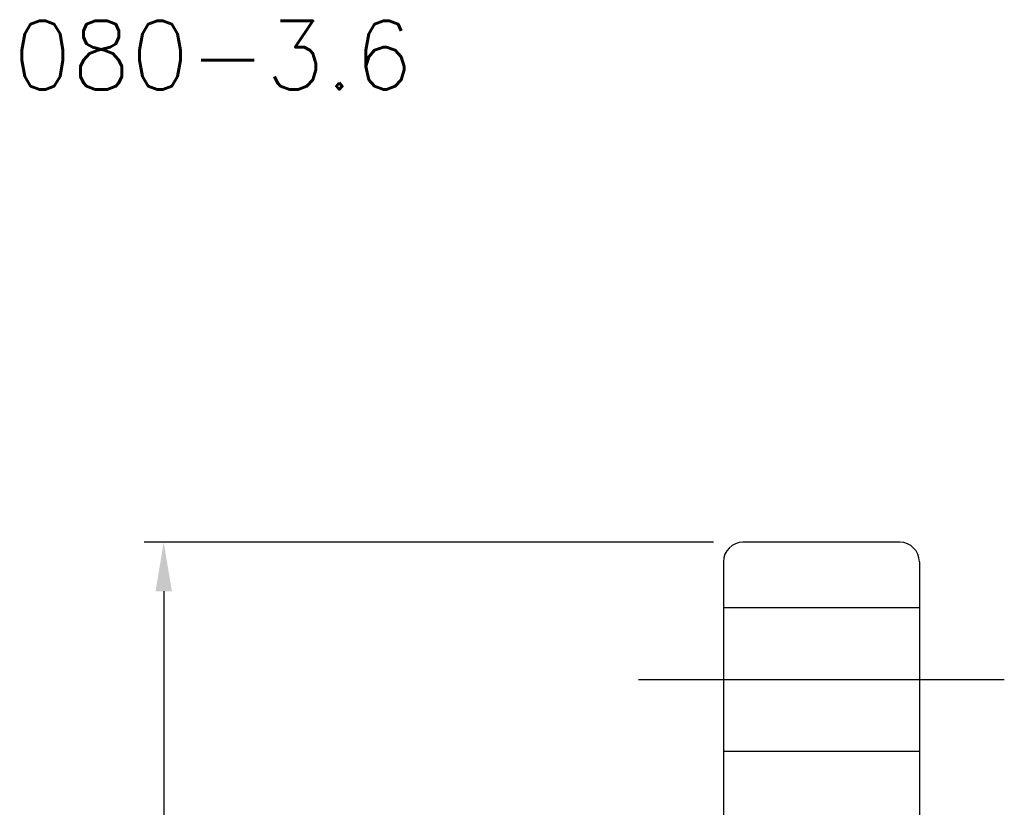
# Model space of a CAD drawing. Header units: millimetres. Extents: x -149 to 227, y -58 to 145.
# Tile 58 of 59: x 0 to 75, y 84 to 145. Entities that reach past the tile are written whole.
import ezdxf

# ---------------------------------------------------------------- set-up
doc = ezdxf.new("R2010")
doc.units = ezdxf.units.MM
doc.header["$LTSCALE"] = 0.2
doc.layers.get('0').update_dxf_attribs({"linetype": 'CONTINUOUS'})
doc.layers.get('Defpoints').update_dxf_attribs({"linetype": 'CONTINUOUS'})
doc.styles.add('DIM', font='SIMPLEX.shx', dxfattribs={"bigfont": 'chineset.shx'})
doc.styles.add('DIM-7', font='SIMPLEX.shx', dxfattribs={"width": 0.7, "bigfont": 'chineset.shx'})
doc.dimstyles.new('CNS', dxfattribs={"dimtxt": 3.5, "dimasz": 2.5, "dimexe": 1, "dimexo": 1.5, "dimgap": 0.09, "dimtad": 0, "dimdsep": 46, "dimtxsty": 'DIM-7', "dimcen": 0.09, "dimclrd": 1, "dimclre": 1, "dimclrt": 4, "dimadec": 0, "dimazin": 0, "dimtfac": 1, "dimtix": 1, "dimtmove": 2, "dimatfit": 3, "dimfxl": 1, "dimtvp": 0.971429, "dimtolj": 1, "dimarcsym": 0})

# ---------------------------------------------------------------- blocks, each defined once
blk = doc.blocks.new('*D24')
at = {"color": 4, "lineweight": -2, "transparency": 16777216}
for p, q in [((52.665, 104.675), (9.083, 104.675)), ((10.583, 100.925), (10.583, -5.575)), ((52.665, -9.325), (9.083, -9.325))]:
    blk.add_line(p, q, dxfattribs=at)
at = {"color": 4, "transparency": 16777216}
for points in [[(9.958, 100.925), (11.208, 100.925), (10.583, 104.675)], [(9.958, -5.575), (11.208, -5.575), (10.583, -9.325)]]:
    blk.add_solid(points, dxfattribs=at)
at = {"layer": 'Defpoints', "color": 0, "transparency": 16777216}
for p in [(54.915, 104.675), (10.583, -9.325), (54.915, -9.325)]:
    blk.add_point(p, dxfattribs=at)
at = {"color": 4, "transparency": 16777216, "insert": (6.758, 47.675), "char_height": 5.25, "attachment_point": 5, "rotation": 90, "style": 'DIM-7'}
blk.add_mtext('\\A1;%%C114', dxfattribs=at)

msp = doc.modelspace()

# ---------------------------------------------------------------- linework, layer by layer
for p, q in [((66.915, 104.675), (54.915, 104.675)), ((53.415, 103.175), (53.415, -7.825)), ((68.415, 103.175), (68.415, -7.825)), ((53.415, 99.675), (68.415, 99.675)), ((46.915, 94.175), (74.915, 94.175)), ((53.415, 88.675), (68.415, 88.675))]:
    msp.add_line(p, q)
for centre, start, end in [((54.915, 103.175), 90, 180), ((66.915, 103.175), 0, 90)]:
    msp.add_arc(centre, 1.5, start, end)

# ---------------------------------------------------------------- texts
at = {"style": 'DIM'}
msp.add_text('SFYA04080-3.6', height=5.25, dxfattribs=at).set_placement((-26.603, 139.331))

# ---------------------------------------------------------------- dimensions: what is measured, and where the dimension line sits
dim = msp.add_linear_dim(base=(10.583, -9.325), p1=(54.915, 104.675), p2=(54.915, -9.325), angle=90, text='%%C<>', dimstyle='CNS', override={"dimscale": 1.5, "dimgap": 0.8, "dimtad": 1, "dimclrd": 4, "dimclre": 4, "dimadec": 2, "dimazin": 2, "dimtm": 1e-09, "dimtfac": 0.6, "dimtmove": 1})
dim.commit()
dim.dimension.update_dxf_attribs({"geometry": '*D24', "text_midpoint": (6.758, 47.675)})

doc.saveas('drawing.dxf')
